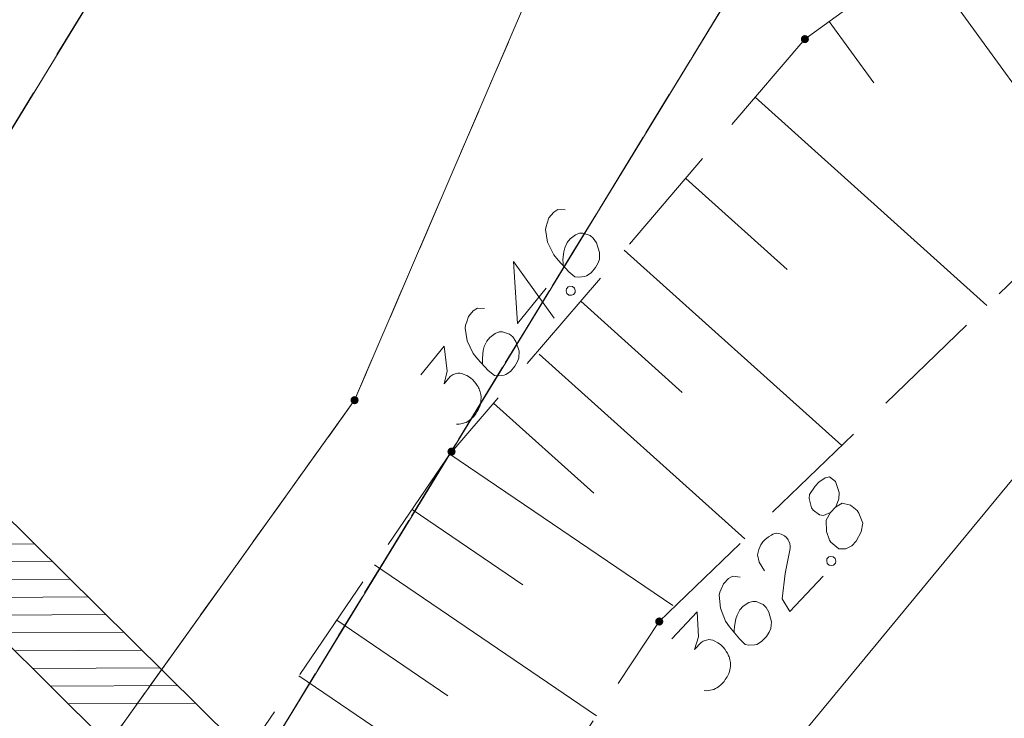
# Model space of a CAD drawing. Header units: metres. Extents: x 5555129 to 5556676, y 5635595 to 5636517.
# Tile 150 of 256: x 5555459 to 5555470, y 5636439 to 5636447. Entities that reach past the tile are written whole.
import ezdxf

# ---------------------------------------------------------------- set-up
doc = ezdxf.new("R2010")
doc.units = ezdxf.units.M
doc.header["$MEASUREMENT"] = 0
for name, pattern in [('L_0_05', [1.75, 1.25, -0.5]), ('PRZER1-1', [2, 1, -1]), ('PRZER2_5-1', [3.5, 2.5, -1]), ('PRZER3-1', [4, 3, -1])]:
    doc.linetypes.add(name, pattern=pattern)
for name, color, linetype, lineweight in [('#skartowane', 7, 'Continuous', 18), ('#zakres', 7, 'Continuous', 18), ('#zmodyfikowane', 7, 'Continuous', 18)]:
    doc.layers.add(name, color=color, linetype=linetype, lineweight=lineweight)
for name, color, linetype, lineweight, true_color in [('GEPPGD', 7, 'Continuous', 18, 0x008000), ('GESDZI', 7, 'Continuous', 18, 0x0a0909), ('GESKKL', 7, 'PRZER3-1', 18, 0x008000), ('GESUZY', 7, 'PRZER1-1', 18, 0x008000), ('GSPWPN', 7, 'Continuous', 18, 0x0a0909), ('GSPWPN_O', 7, 'Continuous', 18, 0x0a0909), ('GSSZSN', 7, 'PRZER2_5-1', 18, 0x0a0909), ('GULENN', 1, 'Continuous', 18, 0xff0000)]:
    doc.layers.add(name, color=color, linetype=linetype, lineweight=lineweight, true_color=true_color)

# ---------------------------------------------------------------- blocks, each defined once
blk = doc.blocks.new('KOLO_2')
blk.add_hatch(color=0).paths.add_polyline_path([(0, -0.5), (-0.12941, -0.482963), (-0.25, -0.433013), (-0.353553, -0.353553), (-0.433013, -0.25), (-0.482963, -0.12941), (-0.5, 0), (-0.482963, 0.12941), (-0.433013, 0.25), (-0.353553, 0.353553), (-0.25, 0.433013), (-0.12941, 0.482963), (0, 0.5), (0.12941, 0.482963), (0.25, 0.433013), (0.353553, 0.353553), (0.433013, 0.25), (0.482963, 0.12941), (0.5, 0), (0.482963, -0.12941), (0.433013, -0.25), (0.353553, -0.353553), (0.25, -0.433013), (0.12941, -0.482963)])
blk = doc.blocks.new('EPPGN')
blk.add_hatch(color=0).paths.add_polyline_path([(0, -0.09), (-0.027812, -0.085595), (-0.052901, -0.072812), (-0.072812, -0.052901), (-0.085595, -0.027812), (-0.09, 0), (-0.085595, 0.027812), (-0.072812, 0.052901), (-0.052901, 0.072812), (-0.027812, 0.085595), (0, 0.09), (0.027812, 0.085595), (0.052901, 0.072812), (0.072812, 0.052901), (0.085595, 0.027812), (0.09, 0), (0.085595, -0.027812), (0.072812, -0.052901), (0.052901, -0.072812), (0.027812, -0.085595)])

msp = doc.modelspace()

# ---------------------------------------------------------------- hatches: boundary and pattern name
at = {"layer": '#skartowane', "linetype": 'Continuous', "lineweight": 18}
h = msp.add_hatch(color=7, dxfattribs=at)
edge = h.paths.add_edge_path()
edge.add_arc((5555468.05, 5636446.9), 0.045, 0, 360)

# ---------------------------------------------------------------- linework, layer by layer
at = {"layer": '#skartowane', "color": 7, "linetype": 'L_0_05', "lineweight": 18, "flags": 128}
msp.add_lwpolyline([(5555468.05, 5636446.9), (5555475.03, 5636451.97), (5555475.17, 5636453.75), (5555470.55, 5636457.54), (5555465.52, 5636447.96), (5555464.61, 5636448.25), (5555470.22, 5636458.96), (5555470.63, 5636458.9)], dxfattribs=at)
at = {"layer": '#skartowane', "color": 7, "linetype": 'Continuous', "lineweight": 18, "flags": 128}
for points in [[(5555469.3311, 5636447.83054), (5555471.30156, 5636445.11776)], [(5555468.31974, 5636447.09593), (5555468.81547, 5636446.41345)]]:
    msp.add_lwpolyline(points, dxfattribs=at)
at = {"layer": '#zakres', "color": 134, "linetype": 'Continuous', "lineweight": 18}
for p, q in [((5555453.8517, 5636446.85539), (5555484.2017, 5636416.82039)), ((5555453.1483, 5636446.14461), (5555483.4983, 5636416.10961)), ((5555458.07404, 5636441.27706), (5555459.47402, 5636441.28436)), ((5555458.27306, 5636441.0801), (5555459.67304, 5636441.08741)), ((5555458.47208, 5636440.88315), (5555459.87206, 5636440.89045)), ((5555458.6711, 5636440.68619), (5555460.07108, 5636440.6935)), ((5555458.87012, 5636440.48924), (5555460.2701, 5636440.49654)), ((5555459.06914, 5636440.29228), (5555460.46912, 5636440.29959)), ((5555459.26816, 5636440.09533), (5555460.66814, 5636440.10263)), ((5555459.46718, 5636439.89838), (5555460.86716, 5636439.90568)), ((5555459.6662, 5636439.70142), (5555461.06618, 5636439.70872)), ((5555459.86522, 5636439.50447), (5555461.2652, 5636439.51177))]:
    msp.add_line(p, q, dxfattribs=at)
at = {"layer": '#zmodyfikowane', "color": 7, "linetype": 'PRZER2_5-1', "lineweight": 18, "ltscale": 0.5}
for p, q in [((5555468.05, 5636446.9), (5555464.10206, 5636442.28364)), ((5555466.43, 5636440.42), (5555470.65, 5636444.49))]:
    msp.add_line(p, q, dxfattribs=at)
at = {"layer": '#zmodyfikowane', "color": 7, "linetype": 'Continuous', "lineweight": 18, "flags": 128}
for points in [[(5555467.49643, 5636446.2527), (5555470.07474, 5636443.93519)], [(5555466.72463, 5636445.35023), (5555467.85419, 5636444.33492)], [(5555466.04162, 5636444.55158), (5555468.45999, 5636442.37783)], [(5555465.55668, 5636443.98454), (5555466.68653, 5636442.96898)], [(5555465.09593, 5636443.39576), (5555467.38348, 5636441.33959)], [(5555464.58681, 5636442.85046), (5555465.70133, 5636441.84867)], [(5555464.10206, 5636442.28364), (5555466.58166, 5636440.59629)]]:
    msp.add_lwpolyline(points, dxfattribs=at)
at = {"layer": 'GESDZI', "color": 96, "linetype": 'Continuous', "lineweight": 18, "flags": 128}
for points in [[(5555401.07586, 5636390.28213), (5555404.07315, 5636395.01988), (5555409.75824, 5636401.08012), (5555415.60603, 5636406.36277), (5555423.63521, 5636411.74497), (5555430.73454, 5636417.45917), (5555447.05968, 5636429.28897), (5555454.52367, 5636438.19258), (5555464.20723, 5636454.06207), (5555467.11593, 5636460.58944), (5555468.33214, 5636465.00264), (5555472.29478, 5636474.76412), (5555473.72739, 5636476.91541), (5555478.7895, 5636482.30926), (5555486.82697, 5636487.15345), (5555491.3348, 5636490.87812), (5555494.57167, 5636495.11314), (5555496.20257, 5636499.77414)], [(5555498.83135, 5636497.82606), (5555497.91649, 5636495.12106), (5555494.88588, 5636489.9954), (5555492.01983, 5636486.87521), (5555487.89936, 5636483.58049), (5555479.09526, 5636477.12332), (5555476.22593, 5636474.14811), (5555473.05718, 5636465.85519), (5555470.67, 5636460.65), (5555463.04165, 5636442.88258), (5555458.42381, 5636436.43046), (5555450.58061, 5636426.25479), (5555436.48209, 5636415.04577), (5555422.9484, 5636405.30106), (5555415.3948, 5636399.94366), (5555410.2209, 5636395.15949), (5555404.63293, 5636386.63156), (5555399.59113, 5636376.9146), (5555395.48475, 5636361.97459)], [(5555395.48475, 5636361.97459), (5555399.59113, 5636376.9146), (5555404.63293, 5636386.63156), (5555410.2209, 5636395.15949), (5555415.3948, 5636399.94366), (5555422.9484, 5636405.30106), (5555436.48209, 5636415.04577), (5555450.58061, 5636426.25479), (5555458.42381, 5636436.43046), (5555463.04165, 5636442.88258), (5555470.67, 5636460.65), (5555472.46, 5636456.89), (5555469.38, 5636450.93), (5555457.42, 5636431.35), (5555451.21, 5636424.13), (5555441.83, 5636417.85), (5555424.78, 5636404.45), (5555410.8, 5636392.86), (5555407.98, 5636388.69), (5555401.58, 5636375.21), (5555399.1353, 5636366.43319)], [(5555399.1353, 5636366.43319), (5555401.58, 5636375.21), (5555407.98, 5636388.69), (5555410.8, 5636392.86), (5555424.78, 5636404.45), (5555441.83, 5636417.85), (5555451.21, 5636424.13), (5555457.42, 5636431.35), (5555469.38, 5636450.93), (5555472.46, 5636456.89), (5555487.39, 5636447.84), (5555495.36, 5636441.79), (5555512.96, 5636426.69), (5555500.39, 5636427.61), (5555493.74, 5636426.2), (5555492.33, 5636424.58), (5555491.43, 5636422.53), (5555488.92, 5636412.93), (5555484.75, 5636396.97), (5555483.80691, 5636393.35877)]]:
    msp.add_lwpolyline(points, dxfattribs=at)
msp.add_lwpolyline([(5555404.07315, 5636395.01988), (5555398.74807, 5636398.73534), (5555383.39, 5636416.92), (5555389.73418, 5636423.87277), (5555402.78931, 5636438.70846), (5555413.79929, 5636449.56029), (5555420.66938, 5636454.7141), (5555430.38282, 5636458.56897), (5555437.18456, 5636462.45976), (5555446.83996, 5636464.59669), (5555451.86782, 5636465.41811), (5555457.22444, 5636464.58039), (5555467.11593, 5636460.58944), (5555464.20723, 5636454.06207), (5555454.52367, 5636438.19258), (5555447.05968, 5636429.28897), (5555430.73454, 5636417.45917), (5555423.63521, 5636411.74497), (5555415.60603, 5636406.36277), (5555409.75824, 5636401.08012), (5555404.07315, 5636395.01988)], close=True, dxfattribs=at)
at = {"layer": 'GESKKL', "color": 96, "linetype": 'PRZER3-1', "lineweight": 18, "ltscale": 0.5, "true_color": 0x008000}
msp.add_lwpolyline([(5555447.05968, 5636429.28897), (5555454.52367, 5636438.19258), (5555464.20723, 5636454.06207), (5555467.11593, 5636460.58944), (5555457.22444, 5636464.58039), (5555451.86782, 5636465.41811), (5555446.83996, 5636464.59669), (5555437.18456, 5636462.45976), (5555430.38282, 5636458.56897), (5555420.66938, 5636454.7141), (5555413.79929, 5636449.56029), (5555402.78931, 5636438.70846), (5555389.73418, 5636423.87277), (5555383.39, 5636416.92), (5555398.74807, 5636398.73534), (5555404.07315, 5636395.01988), (5555409.75824, 5636401.08012), (5555415.60603, 5636406.36277), (5555423.63521, 5636411.74497), (5555430.73454, 5636417.45917), (5555447.05968, 5636429.28897)], close=True, dxfattribs=at)
at = {"layer": 'GESUZY', "color": 96, "linetype": 'PRZER1-1', "lineweight": 18, "ltscale": 0.5, "true_color": 0x008000}
for points in [[(5555388.97878, 5636354.02851), (5555392.6567, 5636365.6591), (5555395.51948, 5636378.33868), (5555401.07586, 5636390.28213), (5555404.07315, 5636395.01988), (5555409.75824, 5636401.08012), (5555415.60603, 5636406.36277), (5555423.63521, 5636411.74497), (5555430.73454, 5636417.45917), (5555447.05968, 5636429.28897), (5555454.52367, 5636438.19258), (5555464.20723, 5636454.06207), (5555467.11593, 5636460.58944), (5555468.33214, 5636465.00264), (5555472.29478, 5636474.76412), (5555473.72739, 5636476.91541), (5555478.7895, 5636482.30926), (5555486.82697, 5636487.15345), (5555491.3348, 5636490.87812), (5555494.57167, 5636495.11314), (5555496.20257, 5636499.77414)], [(5555498.83135, 5636497.82606), (5555497.91649, 5636495.12106), (5555494.88588, 5636489.9954), (5555492.01983, 5636486.87521), (5555487.89936, 5636483.58049), (5555479.09526, 5636477.12332), (5555476.22593, 5636474.14811), (5555473.05718, 5636465.85519), (5555470.67, 5636460.65), (5555463.04165, 5636442.88258), (5555458.42381, 5636436.43046), (5555450.58061, 5636426.25479), (5555436.48209, 5636415.04577), (5555422.9484, 5636405.30106), (5555415.3948, 5636399.94366), (5555410.2209, 5636395.15949), (5555404.63293, 5636386.63156), (5555399.59113, 5636376.9146), (5555395.48475, 5636361.97459)], [(5555395.48475, 5636361.97459), (5555399.59113, 5636376.9146), (5555404.63293, 5636386.63156), (5555410.2209, 5636395.15949), (5555415.3948, 5636399.94366), (5555422.9484, 5636405.30106), (5555436.48209, 5636415.04577), (5555450.58061, 5636426.25479), (5555458.42381, 5636436.43046), (5555463.04165, 5636442.88258), (5555470.67, 5636460.65), (5555472.46, 5636456.89), (5555469.38, 5636450.93), (5555457.42, 5636431.35), (5555451.21, 5636424.13), (5555441.83, 5636417.85), (5555424.78, 5636404.45), (5555410.8, 5636392.86), (5555407.98, 5636388.69), (5555401.58, 5636375.21), (5555399.1353, 5636366.43319)], [(5555399.1353, 5636366.43319), (5555401.58, 5636375.21), (5555407.98, 5636388.69), (5555410.8, 5636392.86), (5555424.78, 5636404.45), (5555441.83, 5636417.85), (5555451.21, 5636424.13), (5555457.42, 5636431.35), (5555469.38, 5636450.93), (5555472.46, 5636456.89), (5555487.39, 5636447.84), (5555495.36, 5636441.79), (5555512.96, 5636426.69), (5555500.39, 5636427.61), (5555493.74, 5636426.2), (5555492.33, 5636424.58), (5555491.43, 5636422.53)]]:
    msp.add_lwpolyline(points, dxfattribs=at)
msp.add_lwpolyline([(5555447.05968, 5636429.28897), (5555454.52367, 5636438.19258), (5555464.20723, 5636454.06207), (5555467.11593, 5636460.58944), (5555457.22444, 5636464.58039), (5555451.86782, 5636465.41811), (5555446.83996, 5636464.59669), (5555437.18456, 5636462.45976), (5555430.38282, 5636458.56897), (5555420.66938, 5636454.7141), (5555413.79929, 5636449.56029), (5555402.78931, 5636438.70846), (5555389.73418, 5636423.87277), (5555383.39, 5636416.92), (5555398.74807, 5636398.73534), (5555404.07315, 5636395.01988), (5555409.75824, 5636401.08012), (5555415.60603, 5636406.36277), (5555423.63521, 5636411.74497), (5555430.73454, 5636417.45917), (5555447.05968, 5636429.28897)], close=True, dxfattribs=at)
at = {"layer": 'GSPWPN_O', "color": 7, "linetype": 'Continuous', "lineweight": 18, "flags": 128}
for points in [[(5555465.38373, 5636445.00052), (5555465.30357, 5636445.00499), (5555465.25623, 5636444.97509), (5555465.20394, 5636444.91105), (5555465.18489, 5636444.85037), (5555465.17163, 5636444.81546), (5555465.16668, 5636444.78132), (5555465.18926, 5636444.64091), (5555465.25798, 5636444.50099), (5555465.30617, 5636444.43871), (5555465.42392, 5636444.31208), (5555465.49249, 5636444.25608), (5555465.53488, 5636444.25197), (5555465.60135, 5636444.25868), (5555465.62173, 5636444.26497), (5555465.67284, 5636444.29948), (5555465.72136, 5636444.35891), (5555465.74956, 5636444.41212), (5555465.76658, 5636444.45164), (5555465.76734, 5636444.52726), (5555465.7315, 5636444.63276), (5555465.69694, 5636444.68379), (5555465.66035, 5636444.71367), (5555465.5822, 5636444.73942), (5555465.54443, 5636444.73977), (5555465.49996, 5636444.72265), (5555465.44138, 5636444.679), (5555465.4078, 5636444.63787), (5555465.38044, 5636444.57628), (5555465.36802, 5636444.53312), (5555465.35979, 5636444.44836), (5555465.36029, 5636444.40221), (5555465.36274, 5636444.37728)], [(5555465.17397, 5636444.12742), (5555464.85278, 5636443.73405), (5555464.80805, 5636444.4262), (5555465.26201, 5636443.79633)], [(5555465.39707, 5636444.12054), (5555465.41577, 5636444.14345), (5555465.43609, 5636444.14966), (5555465.46562, 5636444.14848), (5555465.48853, 5636444.12978), (5555465.49559, 5636444.10108), (5555465.49356, 5636444.07993), (5555465.47486, 5636444.05702), (5555465.45454, 5636444.0508), (5555465.42501, 5636444.05198), (5555465.4021, 5636444.07069), (5555465.39504, 5636444.09938), (5555465.39707, 5636444.12054)], [(5555464.48743, 5636443.90282), (5555464.40727, 5636443.90728), (5555464.35993, 5636443.87739), (5555464.30764, 5636443.81335), (5555464.28859, 5636443.75267), (5555464.27533, 5636443.71776), (5555464.27038, 5636443.68362), (5555464.29296, 5636443.54321), (5555464.36168, 5636443.40329), (5555464.40988, 5636443.34101), (5555464.52762, 5636443.21438), (5555464.5962, 5636443.15838), (5555464.63858, 5636443.15427), (5555464.70505, 5636443.16098), (5555464.72543, 5636443.16727), (5555464.77654, 5636443.20178), (5555464.82506, 5636443.26121), (5555464.85326, 5636443.31442), (5555464.87029, 5636443.35394), (5555464.87104, 5636443.42956), (5555464.8352, 5636443.53506), (5555464.80064, 5636443.58609), (5555464.76405, 5636443.61597), (5555464.6859, 5636443.64172), (5555464.64813, 5636443.64206), (5555464.60366, 5636443.62495), (5555464.54509, 5636443.5813), (5555464.5115, 5636443.54016), (5555464.48415, 5636443.47858), (5555464.47172, 5636443.43542), (5555464.46349, 5636443.35066), (5555464.46399, 5636443.30451), (5555464.46644, 5636443.27957)], [(5555463.7773, 5636443.16384), (5555464.03873, 5636443.48402), (5555464.07097, 5636443.20606), (5555464.03916, 5636443.06431), (5555464.10639, 5636443.14665), (5555464.12586, 5636443.16124), (5555464.13794, 5636443.16662), (5555464.14995, 5636443.17206), (5555464.16203, 5636443.17745), (5555464.19066, 5636443.18457), (5555464.21188, 5636443.18248), (5555464.23304, 5636443.18046), (5555464.25056, 5636443.17383), (5555464.29001, 5636443.15687), (5555464.32116, 5636443.139), (5555464.33492, 5636443.12776), (5555464.35322, 5636443.11282), (5555464.37696, 5636443.08588), (5555464.39149, 5636443.06633), (5555464.40608, 5636443.04685), (5555464.416, 5636443.03106), (5555464.42144, 5636443.01906), (5555464.42683, 5636443.00698), (5555464.43227, 5636442.99497), (5555464.43856, 5636442.97459), (5555464.44562, 5636442.94589), (5555464.44813, 5636442.92103), (5555464.44981, 5636442.90441), (5555464.44773, 5636442.88318), (5555464.4457, 5636442.86203), (5555464.43991, 5636442.83626), (5555464.43705, 5636442.82335), (5555464.42002, 5636442.78383), (5555464.40215, 5636442.75268), (5555464.39182, 5636442.73062), (5555464.36571, 5636442.69863), (5555464.33122, 5636442.6658), (5555464.31545, 5636442.65575), (5555464.29966, 5636442.64583), (5555464.28389, 5636442.63578), (5555464.26357, 5636442.62956), (5555464.24318, 5636442.62327), (5555464.20624, 5636442.61538), (5555464.17671, 5636442.61656)], [(5555468.33379, 5636441.63179), (5555468.39038, 5636441.69206), (5555468.40221, 5636441.71335), (5555468.42921, 5636441.78519), (5555468.43118, 5636441.85631), (5555468.38976, 5636441.97618), (5555468.32542, 5636442.02843), (5555468.27566, 5636442.01851), (5555468.20613, 5636441.97039), (5555468.16571, 5636441.92734), (5555468.10184, 5636441.83335), (5555468.09908, 5636441.78734), (5555468.12327, 5636441.68363), (5555468.14076, 5636441.65918), (5555468.21345, 5636441.60713), (5555468.25545, 5636441.6001), (5555468.33379, 5636441.63179), (5555468.28635, 5636441.54674), (5555468.2903, 5636441.4216), (5555468.32257, 5636441.3265), (5555468.33999, 5636441.30198), (5555468.4259, 5636441.22949), (5555468.5053, 5636441.22779), (5555468.57102, 5636441.26329), (5555468.61952, 5636441.31495), (5555468.67478, 5636441.41702), (5555468.69265, 5636441.51364), (5555468.65151, 5636441.6251), (5555468.62975, 5636441.65369), (5555468.55679, 5636441.71402), (5555468.46418, 5636441.73617), (5555468.39038, 5636441.69206)], [(5555467.60232, 5636440.98211), (5555467.54073, 5636441.08037), (5555467.52141, 5636441.16331), (5555467.53625, 5636441.22233), (5555467.55971, 5636441.27314), (5555467.5837, 5636441.30738), (5555467.60388, 5636441.32888), (5555467.64462, 5636441.36358), (5555467.67748, 5636441.38133), (5555467.69385, 5636441.3902), (5555467.73105, 5636441.40388), (5555467.76043, 5636441.40066), (5555467.78573, 5636441.3931), (5555467.80262, 5636441.38528), (5555467.82392, 5636441.37345), (5555467.84548, 5636441.35321), (5555467.8629, 5636441.3287), (5555467.87184, 5636441.31227), (5555467.88097, 5636441.28749), (5555467.88604, 5636441.25837), (5555467.88683, 5636441.2334), (5555467.82875, 5636440.95577), (5555467.79597, 5636440.67072), (5555467.88392, 5636440.5314), (5555468.25175, 5636440.92321)], [(5555468.29571, 5636441.11676), (5555468.31595, 5636441.13832), (5555468.33665, 5636441.14312), (5555468.36603, 5636441.13991), (5555468.38759, 5636441.11967), (5555468.39265, 5636441.09055), (5555468.38917, 5636441.06958), (5555468.36893, 5636441.04802), (5555468.34823, 5636441.04322), (5555468.31885, 5636441.04644), (5555468.29729, 5636441.06668), (5555468.29222, 5636441.0958), (5555468.29571, 5636441.11676)], [(5555467.32872, 5636440.91499), (5555467.24906, 5636440.92498), (5555467.19976, 5636440.89842), (5555467.14318, 5636440.83815), (5555467.11998, 5636440.77893), (5555467.10434, 5636440.74501), (5555467.09705, 5636440.7113), (5555467.10988, 5636440.56966), (5555467.16878, 5636440.42533), (5555467.21255, 5636440.35987), (5555467.32127, 5636440.22541), (5555467.38582, 5636440.16481), (5555467.42782, 5636440.15779), (5555467.49459, 5636440.15989), (5555467.51536, 5636440.16476), (5555467.56873, 5636440.19565), (5555467.62124, 5636440.25159), (5555467.65304, 5636440.30272), (5555467.67276, 5636440.34098), (5555467.67873, 5636440.41636), (5555467.65027, 5636440.52409), (5555467.61931, 5636440.57739), (5555467.58487, 5636440.60972), (5555467.50869, 5636440.6408), (5555467.47103, 5636440.64376), (5555467.42548, 5636440.62975), (5555467.36403, 5636440.59025), (5555467.32769, 5636440.55153), (5555467.29615, 5636440.49199), (5555467.28077, 5636440.44979), (5555467.26671, 5636440.36579), (5555467.26402, 5636440.31972), (5555467.26474, 5636440.29468)], [(5555466.56925, 5636440.2268), (5555466.85217, 5636440.52817), (5555466.86514, 5636440.24864), (5555466.82361, 5636440.10944), (5555466.89637, 5636440.18693), (5555466.91681, 5636440.20014), (5555466.92923, 5636440.20468), (5555466.94158, 5636440.20928), (5555466.954, 5636440.21382), (5555466.98305, 5636440.21894), (5555467.00409, 5636440.2154), (5555467.02505, 5636440.21191), (5555467.04207, 5636440.2041), (5555467.08026, 5636440.18445), (5555467.1101, 5636440.16447), (5555467.12305, 5636440.15231), (5555467.14027, 5636440.13614), (5555467.16209, 5636440.10762), (5555467.17524, 5636440.08712), (5555467.18845, 5636440.06668), (5555467.19726, 5636440.05024), (5555467.20186, 5636440.03789), (5555467.2064, 5636440.02547), (5555467.211, 5636440.01311), (5555467.21586, 5636439.99234), (5555467.22093, 5636439.96323), (5555467.22172, 5636439.93825), (5555467.22224, 5636439.92156), (5555467.2187, 5636439.90053), (5555467.21521, 5636439.87956), (5555467.20766, 5636439.85425), (5555467.20391, 5636439.84157), (5555467.1842, 5636439.80332), (5555467.16422, 5636439.77348), (5555467.15239, 5636439.75218), (5555467.12413, 5636439.72208), (5555467.08746, 5636439.69171), (5555467.07103, 5636439.68277), (5555467.0546, 5636439.67396), (5555467.03817, 5636439.66502), (5555467.01747, 5636439.66022), (5555466.9967, 5636439.65536), (5555466.9593, 5636439.65003), (5555466.92992, 5636439.65325)]]:
    msp.add_lwpolyline(points, dxfattribs=at)
at = {"layer": 'GSSZSN', "color": 7, "linetype": 'PRZER2_5-1', "lineweight": 18, "ltscale": 0.5}
for points in [[(5555464.12, 5636442.31), (5555459.69, 5636435.8), (5555450.23, 5636426.45), (5555446.49, 5636423.4), (5555438.7, 5636416.34), (5555427.2, 5636406.97), (5555421.23, 5636400.56), (5555412.4, 5636395.92), (5555407.05, 5636386.48), (5555401.21, 5636374.74), (5555399.35, 5636369.92), (5555399.1937, 5636366.50452)], [(5555447.57812, 5636419.94676), (5555452.85, 5636425.15), (5555461.12, 5636432.45), (5555466.43, 5636440.42)]]:
    msp.add_lwpolyline(points, dxfattribs=at)
at = {"layer": 'GSSZSN', "color": 7, "linetype": 'Continuous', "lineweight": 18, "flags": 128}
for points in [[(5555463.68243, 5636441.66698), (5555464.91348, 5636440.82925)], [(5555463.2628, 5636441.05032), (5555465.73095, 5636439.37076)], [(5555462.84316, 5636440.43366), (5555464.08026, 5636439.59182)], [(5555462.42353, 5636439.817), (5555464.90377, 5636438.12922)]]:
    msp.add_lwpolyline(points, dxfattribs=at)
at = {"layer": 'GULENN', "color": 1, "linetype": 'Continuous', "lineweight": 18, "true_color": 0xff0000, "flags": 128}
msp.add_lwpolyline([(5555453.14497, 5636422.20756), (5555458.1, 5636427.04), (5555462.88, 5636431.66), (5555466.81, 5636437.7), (5555474.48, 5636447), (5555476.33, 5636449.31), (5555477.4, 5636449.78), (5555479.13, 5636449.45), (5555482.43, 5636446.6), (5555488.29, 5636440.79), (5555497.88, 5636432.94), (5555499.03, 5636432.8), (5555501.29, 5636433.6), (5555503.6, 5636433.24), (5555509.57, 5636428.99), (5555511.04, 5636427.42)], dxfattribs=at)

# ---------------------------------------------------------------- block references
at = {"layer": 'GEPPGD', "color": 96, "lineweight": 18, "true_color": 0x008000, "xscale": 0.5, "yscale": 0.5, "zscale": 0.5, "rotation": 90}
msp.add_blockref('EPPGN', (5555463.04165, 5636442.88258), dxfattribs=at)
at = {"layer": 'GSPWPN', "color": 7, "lineweight": 18, "xscale": 0.09, "yscale": 0.09, "zscale": 0.09, "rotation": 90}
for p in [(5555464.12, 5636442.31), (5555466.43, 5636440.42)]:
    msp.add_blockref('KOLO_2', p, dxfattribs=at)

doc.saveas('drawing.dxf')
